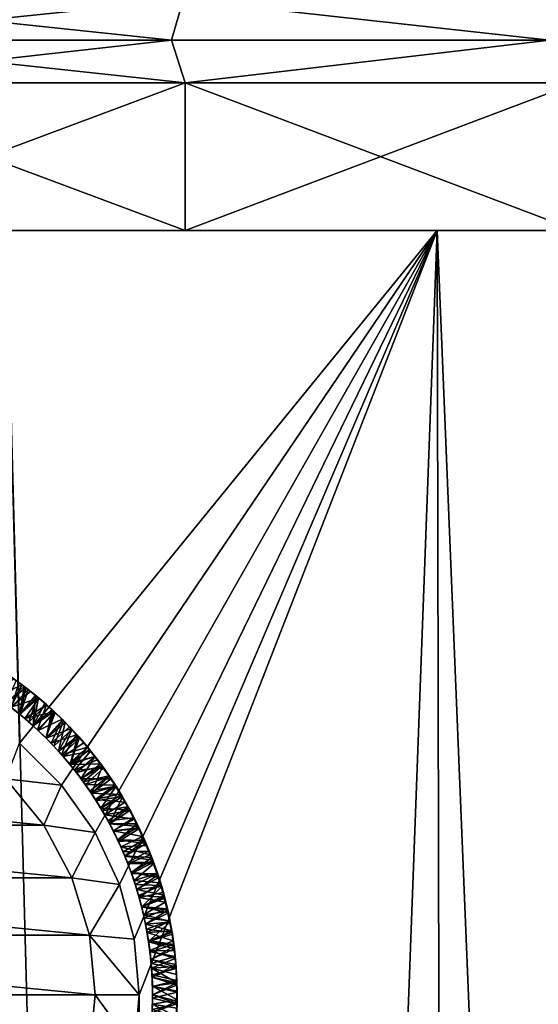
# Model space of a CAD drawing. Header units: metres. Extents: x -23 to 265, y -23 to 70.
# Tile 41 of 64: x 1.2 to 3.92, y 48.45 to 53.6. Entities that reach past the tile are written whole.
import ezdxf

# ---------------------------------------------------------------- set-up
doc = ezdxf.new("R2010")
doc.units = ezdxf.units.M
doc.layers.add('solid_SWIVIEL_SPOUT_SW0001', color=7, linetype='CONTINUOUS')

msp = doc.modelspace()

# ---------------------------------------------------------------- linework, layer by layer
at = {"layer": 'solid_SWIVIEL_SPOUT_SW0001'}
for points in [[(1.999071, 53.496647, 67.01989), (-0.000171, 53.709045, 67.049896), (0, 53.496647, 67.124657)], [(2.059554, 53.709019, 66.938248), (-0.000171, 53.709045, 67.049896), (1.999071, 53.496647, 67.01989)], [(2.059554, 53.709019, 29.061752), (0, 53.496647, 28.875345), (-0.000171, 53.709045, 28.950106)], [(2.059554, 53.709019, 29.061752), (1.999071, 53.496647, 28.980112), (0, 53.496647, 28.875345)], [(2.059554, 53.709019, 66.938248), (1.999071, 53.496647, 67.01989), (3.976239, 53.496647, 66.706734)], [(2.059554, 53.709019, 29.061752), (3.976239, 53.496647, 29.293264), (1.999071, 53.496647, 28.980112)], [(4.09506, 53.709019, 66.604553), (2.059554, 53.709019, 66.938248), (3.976239, 53.496647, 66.706734)], [(2.059554, 53.709019, 29.061752), (4.09506, 53.709019, 29.395445), (3.976239, 53.496647, 29.293264)], [(2.070479, 53.272934, 67.037743), (0, 53.496647, 67.124657), (0, 53.272934, 67.150002)], [(1.999071, 53.496647, 28.980112), (0, 53.272934, 28.85), (0, 53.496647, 28.875345)], [(1.999071, 53.496647, 28.980112), (2.070479, 53.272934, 28.962257), (0, 53.272934, 28.85)], [(1.999071, 53.496647, 67.01989), (0, 53.496647, 67.124657), (2.070479, 53.272934, 67.037743)], [(3.976239, 53.496647, 66.706734), (1.999071, 53.496647, 67.01989), (2.070479, 53.272934, 67.037743)], [(1.999071, 53.496647, 28.980112), (3.976239, 53.496647, 29.293264), (2.070479, 53.272934, 28.962257)], [(3.976239, 53.496647, 66.706734), (2.070479, 53.272934, 67.037743), (4.116684, 53.272934, 66.702286)], [(3.976239, 53.496647, 29.293264), (4.116684, 53.272934, 29.297716), (2.070479, 53.272934, 28.962257)], [(0, 53.272934, 67.150002), (0, 52.5, 67.150002), (2.070477, 52.5, 67.037743)], [(2.070479, 53.272934, 67.037743), (0, 53.272934, 67.150002), (2.070477, 52.5, 67.037743)], [(2.070479, 53.272934, 28.962257), (2.070477, 52.5, 28.962257), (0, 52.5, 28.85)], [(2.070479, 53.272934, 28.962257), (0, 52.5, 28.85), (0, 53.272934, 28.85)], [(2.070479, 53.272934, 67.037743), (2.070477, 52.5, 67.037743), (4.116691, 52.5, 66.702286)], [(4.116684, 53.272934, 29.297716), (4.116691, 52.5, 29.297718), (2.070477, 52.5, 28.962257)], [(2.070479, 53.272934, 28.962257), (4.116684, 53.272934, 29.297716), (2.070477, 52.5, 28.962257)], [(4.116684, 53.272934, 66.702286), (2.070479, 53.272934, 67.037743), (4.116691, 52.5, 66.702286)], [(-7.754569, 52.5, 28.538008), (7.754554, 52.5, 28.538002), (5.604892, 52.5, 27.813675)], [(0, 52.5, 28.85), (7.754554, 52.5, 28.538002), (-7.754569, 52.5, 28.538008)], [(-7.754569, 52.5, 28.538008), (5.604892, 52.5, 27.813675), (-5.604912, 52.5, 27.813681)], [(7.754569, 52.5, 67.46199), (-7.754554, 52.5, 67.461998), (-5.604892, 52.5, 68.186325)], [(0, 52.5, 67.150002), (-7.754554, 52.5, 67.461998), (7.754569, 52.5, 67.46199)], [(-5.604912, 52.5, 27.813681), (5.604892, 52.5, 27.813675), (3.389111, 52.5, 27.325949)], [(-5.604912, 52.5, 27.813681), (3.389111, 52.5, 27.325949), (-3.389125, 52.5, 27.325951)], [(5.604912, 52.5, 68.186317), (-5.604892, 52.5, 68.186325), (-3.389111, 52.5, 68.674049)], [(7.754569, 52.5, 67.46199), (-5.604892, 52.5, 68.186325), (5.604912, 52.5, 68.186317)], [(-3.389125, 52.5, 27.325951), (3.389111, 52.5, 27.325949), (1.134062, 52.5, 27.080717)], [(3.389125, 52.5, 68.674049), (-3.389111, 52.5, 68.674049), (-1.134062, 52.5, 68.919281)], [(5.604912, 52.5, 68.186317), (-3.389111, 52.5, 68.674049), (3.389125, 52.5, 68.674049)], [(3.389125, 52.5, 68.674049), (-1.134062, 52.5, 68.919281), (1.134071, 52.5, 68.919281)], [(0, 52.5, 28.85), (2.070477, 52.5, 28.962257), (7.754554, 52.5, 28.538002)], [(2.070477, 52.5, 67.037743), (0, 52.5, 67.150002), (7.754569, 52.5, 67.46199)], [(0.694391, 17.390703, 68.938492), (2.079112, 17.279932, 68.846573), (1.134071, 52.5, 68.919281)], [(1.204274, 49.81707, 27.084641), (1.134062, 52.5, 27.080717), (3.389111, 52.5, 27.325949)], [(2.079112, 17.279932, 68.846573), (3.389125, 52.5, 68.674049), (1.134071, 52.5, 68.919281)], [(1.42412, 49.598335, 27.098459), (1.204274, 49.81707, 27.084641), (3.389111, 52.5, 27.325949)], [(1.599673, 49.349327, 27.111162), (1.42412, 49.598335, 27.098459), (3.389111, 52.5, 27.325949)], [(1.727124, 49.078121, 27.121313), (1.599673, 49.349327, 27.111162), (3.389111, 52.5, 27.325949)], [(1.804273, 48.792568, 27.12784), (1.727124, 49.078121, 27.121313), (3.389111, 52.5, 27.325949)], [(1.830087, 48.5, 27.130087), (1.804273, 48.792568, 27.12784), (3.389111, 52.5, 27.325949)], [(1.830087, 48.5, 27.130087), (3.389111, 52.5, 27.325949), (2.079106, 17.279934, 27.153423)], [(2.070477, 52.5, 28.962257), (4.116691, 52.5, 29.297718), (7.754554, 52.5, 28.538002)], [(2.070477, 52.5, 67.037743), (7.754569, 52.5, 67.46199), (9.813069, 52.5, 66.509621)], [(4.116691, 52.5, 66.702286), (2.070477, 52.5, 67.037743), (9.813069, 52.5, 66.509621)], [(3.466002, 17.055954, 27.338699), (2.079106, 17.279934, 27.153423), (3.389111, 52.5, 27.325949)], [(2.079112, 17.279932, 68.846573), (3.466003, 17.055954, 68.661301), (3.389125, 52.5, 68.674049)], [(3.466002, 17.055954, 27.338699), (3.389111, 52.5, 27.325949), (5.604892, 52.5, 27.813675)], [(4.854039, 16.713978, 68.379913), (5.604912, 52.5, 68.186317), (3.389125, 52.5, 68.674049)], [(3.466003, 17.055954, 68.661301), (4.854039, 16.713978, 68.379913), (3.389125, 52.5, 68.674049)], [(4.854031, 16.71398, 27.620085), (3.466002, 17.055954, 27.338699), (5.604892, 52.5, 27.813675)], [(1.082839, 50.061237, 27.597137), (1.173063, 50.154621, 27.521944), (1.218046, 50.122143, 27.518801)], [(1.237479, 50.107391, 28.130453), (1.186075, 50.145554, 28.133976), (1.131681, 50.026203, 28.058233)], [(1.149833, 50.170998, 28.223337), (1.22757, 50.114941, 28.217972), (1.131742, 50.026157, 28.293528)], [(1.186075, 50.145554, 28.133976), (1.22757, 50.114941, 28.217972), (1.149833, 50.170998, 28.223337)], [(1.159835, 50.004921, 27.355997), (1.249337, 50.098358, 27.429623), (1.19991, 50.135475, 27.432676)], [(1.19991, 50.135475, 27.432676), (1.218046, 50.122143, 27.518801), (1.173063, 50.154621, 27.521944)], [(1.237479, 50.107391, 28.130453), (1.22757, 50.114941, 28.217972), (1.186075, 50.145554, 28.133976)], [(1.19991, 50.135475, 27.432676), (1.249337, 50.098358, 27.429623), (1.218046, 50.122143, 27.518801)], [(1.158734, 50.005768, 27.591732), (1.082839, 50.061237, 27.597137), (1.218046, 50.122143, 27.518801)], [(1.237479, 50.107391, 28.130453), (1.131681, 50.026203, 28.058233), (1.205211, 49.96883, 28.052643)], [(1.22757, 50.114941, 28.217972), (1.205303, 49.968758, 28.288071), (1.131742, 50.026157, 28.293528)], [(1.158734, 50.005768, 27.591732), (1.218046, 50.122143, 27.518801), (1.261813, 50.0886, 27.515711)], [(1.158734, 50.005768, 27.591732), (1.261813, 50.0886, 27.515711), (1.304477, 50.053909, 27.512669)], [(1.159835, 50.004921, 27.355997), (1.207128, 49.967258, 27.352652), (1.249337, 50.098358, 27.429623)], [(1.28758, 50.067684, 28.126915), (1.237479, 50.107391, 28.130453), (1.205211, 49.96883, 28.052643)], [(1.22757, 50.114941, 28.217972), (1.30236, 50.05547, 28.212656), (1.205303, 49.968758, 28.288071)], [(1.207128, 49.967258, 27.352652), (1.297511, 50.059719, 27.426531), (1.249337, 50.098358, 27.429623)], [(1.249337, 50.098358, 27.429623), (1.261813, 50.0886, 27.515711), (1.218046, 50.122143, 27.518801)], [(1.28758, 50.067684, 28.126915), (1.30236, 50.05547, 28.212656), (1.22757, 50.114941, 28.217972)], [(1.28758, 50.067684, 28.126915), (1.22757, 50.114941, 28.217972), (1.237479, 50.107391, 28.130453)], [(1.249337, 50.098358, 27.429623), (1.297511, 50.059719, 27.426531), (1.261813, 50.0886, 27.515711)], [(1.297511, 50.059719, 27.426531), (1.304477, 50.053909, 27.512669), (1.261813, 50.0886, 27.515711)], [(1.231791, 49.946613, 27.5863), (1.158734, 50.005768, 27.591732), (1.304477, 50.053909, 27.512669)], [(1.28758, 50.067684, 28.126915), (1.205211, 49.96883, 28.052643), (1.275829, 49.907928, 28.047014)], [(1.30236, 50.05547, 28.212656), (1.275918, 49.907848, 28.282652), (1.205303, 49.968758, 28.288071)], [(1.207128, 49.967258, 27.352652), (1.253198, 49.928108, 27.349308), (1.297511, 50.059719, 27.426531)], [(1.231791, 49.946613, 27.5863), (1.304477, 50.053909, 27.512669), (1.346016, 50.018085, 27.50968)], [(1.253198, 49.928108, 27.349308), (1.344389, 50.019516, 27.423353), (1.297511, 50.059719, 27.426531)], [(1.33634, 50.026466, 28.123362), (1.28758, 50.067684, 28.126915), (1.275829, 49.907928, 28.047014)], [(1.30236, 50.05547, 28.212656), (1.374139, 49.992619, 28.207396), (1.275918, 49.907848, 28.282652)], [(1.33634, 50.026466, 28.123362), (1.30236, 50.05547, 28.212656), (1.28758, 50.067684, 28.126915)], [(1.297511, 50.059719, 27.426531), (1.344389, 50.019516, 27.423353), (1.304477, 50.053909, 27.512669)], [(1.33634, 50.026466, 28.123362), (1.374139, 49.992619, 28.207396), (1.30236, 50.05547, 28.212656)], [(1.344389, 50.019516, 27.423353), (1.346016, 50.018085, 27.50968), (1.304477, 50.053909, 27.512669)], [(1.131681, 50.026203, 28.058233), (1.131742, 50.026157, 28.293528), (1.205211, 49.96883, 28.052643)], [(1.205211, 49.96883, 28.052643), (1.131742, 50.026157, 28.293528), (1.205303, 49.968758, 28.288071)], [(1.159835, 50.004921, 27.355997), (1.158734, 50.005768, 27.591732), (1.231791, 49.946613, 27.5863)], [(1.159835, 50.004921, 27.355997), (1.231791, 49.946613, 27.5863), (1.207128, 49.967258, 27.352652)], [(1.231791, 49.946613, 27.5863), (1.346016, 50.018085, 27.50968), (1.386548, 49.981026, 27.506721)], [(1.30183, 49.883923, 27.580807), (1.231791, 49.946613, 27.5863), (1.386548, 49.981026, 27.506721)], [(1.253198, 49.928108, 27.349308), (1.298, 49.887516, 27.345957), (1.344389, 50.019516, 27.423353)], [(1.383684, 49.983788, 28.119787), (1.33634, 50.026466, 28.123362), (1.275829, 49.907928, 28.047014)], [(1.383684, 49.983788, 28.119787), (1.275829, 49.907928, 28.047014), (1.343369, 49.843636, 28.041372)], [(1.374139, 49.992619, 28.207396), (1.343441, 49.843563, 28.277256), (1.275918, 49.907848, 28.282652)], [(1.298, 49.887516, 27.345957), (1.389949, 49.977814, 27.420099), (1.344389, 50.019516, 27.423353)], [(1.30183, 49.883923, 27.580807), (1.386548, 49.981026, 27.506721), (1.426143, 49.942673, 27.50378)], [(1.383684, 49.983788, 28.119787), (1.374139, 49.992619, 28.207396), (1.33634, 50.026466, 28.123362)], [(1.429596, 49.939659, 28.116194), (1.383684, 49.983788, 28.119787), (1.343369, 49.843636, 28.041372)], [(1.374139, 49.992619, 28.207396), (1.44285, 49.92638, 28.202198), (1.343441, 49.843563, 28.277256)], [(1.344389, 50.019516, 27.423353), (1.389949, 49.977814, 27.420099), (1.346016, 50.018085, 27.50968)], [(1.389949, 49.977814, 27.420099), (1.386548, 49.981026, 27.506721), (1.346016, 50.018085, 27.50968)], [(1.429596, 49.939659, 28.116194), (1.44285, 49.92638, 28.202198), (1.374139, 49.992619, 28.207396)], [(1.429596, 49.939659, 28.116194), (1.374139, 49.992619, 28.207396), (1.383684, 49.983788, 28.119787)], [(1.389949, 49.977814, 27.420099), (1.426143, 49.942673, 27.50378), (1.386548, 49.981026, 27.506721)], [(1.205211, 49.96883, 28.052643), (1.205303, 49.968758, 28.288071), (1.275829, 49.907928, 28.047014)], [(1.275829, 49.907928, 28.047014), (1.205303, 49.968758, 28.288071), (1.275918, 49.907848, 28.282652)], [(1.207128, 49.967258, 27.352652), (1.231791, 49.946613, 27.5863), (1.253198, 49.928108, 27.349308)], [(1.253198, 49.928108, 27.349308), (1.231791, 49.946613, 27.5863), (1.30183, 49.883923, 27.580807)], [(1.253198, 49.928108, 27.349308), (1.30183, 49.883923, 27.580807), (1.298, 49.887516, 27.345957)], [(1.298, 49.887516, 27.345957), (1.341486, 49.845516, 27.342588), (1.389949, 49.977814, 27.420099)], [(1.368686, 49.817841, 27.575241), (1.30183, 49.883923, 27.580807), (1.426143, 49.942673, 27.50378)], [(1.341486, 49.845516, 27.342588), (1.434187, 49.934608, 27.416754), (1.389949, 49.977814, 27.420099)], [(1.341486, 49.845516, 27.342588), (1.383613, 49.802158, 27.339197), (1.434187, 49.934608, 27.416754)], [(1.474122, 49.894012, 28.112572), (1.429596, 49.939659, 28.116194), (1.343369, 49.843636, 28.041372)], [(1.368686, 49.817841, 27.575241), (1.426143, 49.942673, 27.50378), (1.464833, 49.902992, 27.500847)], [(1.383613, 49.802158, 27.339197), (1.477068, 49.889957, 27.413326), (1.434187, 49.934608, 27.416754)], [(1.389949, 49.977814, 27.420099), (1.434187, 49.934608, 27.416754), (1.426143, 49.942673, 27.50378)], [(1.434187, 49.934608, 27.416754), (1.464833, 49.902992, 27.500847), (1.426143, 49.942673, 27.50378)], [(1.474122, 49.894012, 28.112572), (1.44285, 49.92638, 28.202198), (1.429596, 49.939659, 28.116194)], [(1.434187, 49.934608, 27.416754), (1.477068, 49.889957, 27.413326), (1.464833, 49.902992, 27.500847)], [(1.275829, 49.907928, 28.047014), (1.275918, 49.907848, 28.282652), (1.343369, 49.843636, 28.041372)], [(1.343369, 49.843636, 28.041372), (1.275918, 49.907848, 28.282652), (1.343441, 49.843563, 28.277256)], [(1.298, 49.887516, 27.345957), (1.30183, 49.883923, 27.580807), (1.341486, 49.845516, 27.342588)], [(1.341486, 49.845516, 27.342588), (1.30183, 49.883923, 27.580807), (1.368686, 49.817841, 27.575241)], [(1.474122, 49.894012, 28.112572), (1.343369, 49.843636, 28.041372), (1.407686, 49.776096, 28.035746)], [(1.44285, 49.92638, 28.202198), (1.407731, 49.776047, 28.271866), (1.343441, 49.843563, 28.277256)], [(1.368686, 49.817841, 27.575241), (1.464833, 49.902992, 27.500847), (1.502777, 49.861786, 27.4979)], [(1.383613, 49.802158, 27.339197), (1.424339, 49.757481, 27.335775), (1.477068, 49.889957, 27.413326)], [(1.517187, 49.846916, 28.108931), (1.474122, 49.894012, 28.112572), (1.407686, 49.776096, 28.035746)], [(1.44285, 49.92638, 28.202198), (1.508333, 49.856857, 28.197071), (1.407731, 49.776047, 28.271866)], [(1.424339, 49.757481, 27.335775), (1.518613, 49.843876, 27.409828), (1.477068, 49.889957, 27.413326)], [(1.474122, 49.894012, 28.112572), (1.508333, 49.856857, 28.197071), (1.44285, 49.92638, 28.202198)], [(1.477068, 49.889957, 27.413326), (1.502777, 49.861786, 27.4979), (1.464833, 49.902992, 27.500847)], [(1.517187, 49.846916, 28.108931), (1.508333, 49.856857, 28.197071), (1.474122, 49.894012, 28.112572)], [(1.477068, 49.889957, 27.413326), (1.518613, 49.843876, 27.409828), (1.502777, 49.861786, 27.4979)], [(1.341486, 49.845516, 27.342588), (1.368686, 49.817841, 27.575241), (1.383613, 49.802158, 27.339197)], [(1.343369, 49.843636, 28.041372), (1.343441, 49.843563, 28.277256), (1.407686, 49.776096, 28.035746)], [(1.407686, 49.776096, 28.035746), (1.343441, 49.843563, 28.277256), (1.407731, 49.776047, 28.271866)], [(1.432195, 49.748528, 27.569628), (1.368686, 49.817841, 27.575241), (1.502777, 49.861786, 27.4979)], [(1.517187, 49.846916, 28.108931), (1.407686, 49.776096, 28.035746), (1.468595, 49.705502, 28.030174)], [(1.508333, 49.856857, 28.197071), (1.468678, 49.705399, 28.266455), (1.407731, 49.776047, 28.271866)], [(1.424339, 49.757481, 27.335775), (1.558774, 49.79641, 27.406256), (1.518613, 49.843876, 27.409828)], [(1.432195, 49.748528, 27.569628), (1.502777, 49.861786, 27.4979), (1.539762, 49.819256, 27.494953)], [(1.558761, 49.798454, 28.105309), (1.517187, 49.846916, 28.108931), (1.468595, 49.705502, 28.030174)], [(1.508333, 49.856857, 28.197071), (1.570425, 49.784264, 28.191957), (1.468678, 49.705399, 28.266455)], [(1.518613, 49.843876, 27.409828), (1.539762, 49.819256, 27.494953), (1.502777, 49.861786, 27.4979)], [(1.558761, 49.798454, 28.105309), (1.570425, 49.784264, 28.191957), (1.508333, 49.856857, 28.197071)], [(1.558761, 49.798454, 28.105309), (1.508333, 49.856857, 28.197071), (1.517187, 49.846916, 28.108931)], [(1.518613, 49.843876, 27.409828), (1.558774, 49.79641, 27.406256), (1.539762, 49.819256, 27.494953)], [(1.131373, 49.631367, 26.9), (1.204274, 49.81707, 27.084641), (1.42412, 49.598335, 27.098459)], [(1.383613, 49.802158, 27.339197), (1.368686, 49.817841, 27.575241), (1.432195, 49.748528, 27.569628)], [(1.383613, 49.802158, 27.339197), (1.432195, 49.748528, 27.569628), (1.424339, 49.757481, 27.335775)], [(1.407686, 49.776096, 28.035746), (1.407731, 49.776047, 28.271866), (1.468595, 49.705502, 28.030174)], [(1.468595, 49.705502, 28.030174), (1.407731, 49.776047, 28.271866), (1.468678, 49.705399, 28.266455)], [(1.424339, 49.757481, 27.335775), (1.463622, 49.711533, 27.332319), (1.558774, 49.79641, 27.406256)], [(1.432195, 49.748528, 27.569628), (1.539762, 49.819256, 27.494953), (1.575626, 49.775578, 27.492008)], [(1.4922, 49.676155, 27.564003), (1.432195, 49.748528, 27.569628), (1.575626, 49.775578, 27.492008)], [(1.463622, 49.711533, 27.332319), (1.59757, 49.74757, 27.402628), (1.558774, 49.79641, 27.406256)], [(1.598785, 49.748661, 28.101704), (1.558761, 49.798454, 28.105309), (1.468595, 49.705502, 28.030174)], [(1.570425, 49.784264, 28.191957), (1.629011, 49.708813, 28.186823), (1.468678, 49.705399, 28.266455)], [(1.4922, 49.676155, 27.564003), (1.575626, 49.775578, 27.492008), (1.610218, 49.730953, 27.489077)], [(1.558774, 49.79641, 27.406256), (1.575626, 49.775578, 27.492008), (1.539762, 49.819256, 27.494953)], [(1.598785, 49.748661, 28.101704), (1.570425, 49.784264, 28.191957), (1.558761, 49.798454, 28.105309)], [(1.558774, 49.79641, 27.406256), (1.59757, 49.74757, 27.402628), (1.575626, 49.775578, 27.492008)], [(1.598785, 49.748661, 28.101704), (1.629011, 49.708813, 28.186823), (1.570425, 49.784264, 28.191957)], [(1.59757, 49.74757, 27.402628), (1.610218, 49.730953, 27.489077), (1.575626, 49.775578, 27.492008)], [(1.424339, 49.757481, 27.335775), (1.432195, 49.748528, 27.569628), (1.463622, 49.711533, 27.332319)], [(1.463622, 49.711533, 27.332319), (1.432195, 49.748528, 27.569628), (1.4922, 49.676155, 27.564003)], [(1.463622, 49.711533, 27.332319), (1.501424, 49.664356, 27.328823), (1.59757, 49.74757, 27.402628)], [(1.598785, 49.748661, 28.101704), (1.468595, 49.705502, 28.030174), (1.525975, 49.631989, 28.024696)], [(1.4922, 49.676155, 27.564003), (1.610218, 49.730953, 27.489077), (1.642927, 49.686268, 27.486202)], [(1.501424, 49.664356, 27.328823), (1.634948, 49.697403, 27.398941), (1.59757, 49.74757, 27.402628)], [(1.637222, 49.697632, 28.09815), (1.598785, 49.748661, 28.101704), (1.525975, 49.631989, 28.024696)], [(1.59757, 49.74757, 27.402628), (1.634948, 49.697403, 27.398941), (1.610218, 49.730953, 27.489077)], [(1.637222, 49.697632, 28.09815), (1.629011, 49.708813, 28.186823), (1.598785, 49.748661, 28.101704)], [(1.634948, 49.697403, 27.398941), (1.642927, 49.686268, 27.486202), (1.610218, 49.730953, 27.489077)], [(1.463622, 49.711533, 27.332319), (1.4922, 49.676155, 27.564003), (1.501424, 49.664356, 27.328823)], [(1.468595, 49.705502, 28.030174), (1.468678, 49.705399, 28.266455), (1.525975, 49.631989, 28.024696)], [(1.629011, 49.708813, 28.186823), (1.526071, 49.631859, 28.261), (1.468678, 49.705399, 28.266455)], [(1.525975, 49.631989, 28.024696), (1.468678, 49.705399, 28.266455), (1.526071, 49.631859, 28.261)], [(1.548551, 49.600906, 27.558393), (1.4922, 49.676155, 27.564003), (1.642927, 49.686268, 27.486202)], [(1.501424, 49.664356, 27.328823), (1.4922, 49.676155, 27.564003), (1.548551, 49.600906, 27.558393)], [(1.501424, 49.664356, 27.328823), (1.537706, 49.616001, 27.325289), (1.634948, 49.697403, 27.398941)], [(1.637222, 49.697632, 28.09815), (1.525975, 49.631989, 28.024696), (1.579661, 49.555779, 28.019318)], [(1.629011, 49.708813, 28.186823), (1.683981, 49.630711, 28.18162), (1.526071, 49.631859, 28.261)], [(1.537706, 49.616001, 27.325289), (1.670925, 49.645905, 27.395212), (1.634948, 49.697403, 27.398941)], [(1.548551, 49.600906, 27.558393), (1.642927, 49.686268, 27.486202), (1.67388, 49.641514, 27.483381)], [(1.67405, 49.645412, 28.094643), (1.637222, 49.697632, 28.09815), (1.579661, 49.555779, 28.019318)], [(1.67405, 49.645412, 28.094643), (1.683981, 49.630711, 28.18162), (1.629011, 49.708813, 28.186823)], [(1.67405, 49.645412, 28.094643), (1.629011, 49.708813, 28.186823), (1.637222, 49.697632, 28.09815)], [(1.634948, 49.697403, 27.398941), (1.670925, 49.645905, 27.395212), (1.642927, 49.686268, 27.486202)], [(1.670925, 49.645905, 27.395212), (1.67388, 49.641514, 27.483381), (1.642927, 49.686268, 27.486202)], [(-1.330353, 49.388908, 26.9), (-1.131373, 49.631367, 26.9), (1.330353, 49.388908, 26.9)], [(-1.131373, 49.631367, 26.9), (1.131373, 49.631367, 26.9), (1.330353, 49.388908, 26.9)], [(1.131373, 49.631367, 26.9), (1.42412, 49.598335, 27.098459), (1.330353, 49.388908, 26.9)], [(1.501424, 49.664356, 27.328823), (1.548551, 49.600906, 27.558393), (1.537706, 49.616001, 27.325289)], [(1.525975, 49.631989, 28.024696), (1.526071, 49.631859, 28.261), (1.579661, 49.555779, 28.019318)], [(1.683981, 49.630711, 28.18162), (1.579751, 49.555645, 28.255491), (1.526071, 49.631859, 28.261)], [(1.579661, 49.555779, 28.019318), (1.526071, 49.631859, 28.261), (1.579751, 49.555645, 28.255491)], [(1.537706, 49.616001, 27.325289), (1.572432, 49.566517, 27.321712), (1.670925, 49.645905, 27.395212)], [(1.548551, 49.600906, 27.558393), (1.67388, 49.641514, 27.483381), (1.702895, 49.597137, 27.480627)], [(1.572432, 49.566517, 27.321712), (1.705439, 49.593121, 27.391443), (1.670925, 49.645905, 27.395212)], [(1.709262, 49.59201, 28.091167), (1.67405, 49.645412, 28.094643), (1.579661, 49.555779, 28.019318)], [(1.683981, 49.630711, 28.18162), (1.735421, 49.54985, 28.176342), (1.579751, 49.555645, 28.255491)], [(1.670925, 49.645905, 27.395212), (1.705439, 49.593121, 27.391443), (1.67388, 49.641514, 27.483381)], [(1.705439, 49.593121, 27.391443), (1.702895, 49.597137, 27.480627), (1.67388, 49.641514, 27.483381)], [(1.709262, 49.59201, 28.091167), (1.683981, 49.630711, 28.18162), (1.67405, 49.645412, 28.094643)], [(1.709262, 49.59201, 28.091167), (1.735421, 49.54985, 28.176342), (1.683981, 49.630711, 28.18162)], [(1.330353, 49.388908, 26.9), (1.42412, 49.598335, 27.098459), (1.599673, 49.349327, 27.111162)], [(1.537706, 49.616001, 27.325289), (1.548551, 49.600906, 27.558393), (1.572432, 49.566517, 27.321712)], [(1.601109, 49.522961, 27.552816), (1.548551, 49.600906, 27.558393), (1.702895, 49.597137, 27.480627)], [(1.572432, 49.566517, 27.321712), (1.548551, 49.600906, 27.558393), (1.601109, 49.522961, 27.552816)], [(1.572432, 49.566517, 27.321712), (1.605568, 49.515949, 27.318098), (1.705439, 49.593121, 27.391443)], [(1.572432, 49.566517, 27.321712), (1.601109, 49.522961, 27.552816), (1.605568, 49.515949, 27.318098)], [(1.709262, 49.59201, 28.091167), (1.579661, 49.555779, 28.019318), (1.629561, 49.477001, 28.013996)], [(1.601109, 49.522961, 27.552816), (1.702895, 49.597137, 27.480627), (1.730062, 49.553204, 27.47794)], [(1.605568, 49.515949, 27.318098), (1.73848, 49.539085, 27.38765), (1.705439, 49.593121, 27.391443)], [(1.742838, 49.537472, 28.087725), (1.709262, 49.59201, 28.091167), (1.629561, 49.477001, 28.013996)], [(1.705439, 49.593121, 27.391443), (1.730062, 49.553204, 27.47794), (1.702895, 49.597137, 27.480627)], [(1.705439, 49.593121, 27.391443), (1.73848, 49.539085, 27.38765), (1.730062, 49.553204, 27.47794)], [(1.742838, 49.537472, 28.087725), (1.735421, 49.54985, 28.176342), (1.709262, 49.59201, 28.091167)], [(1.579661, 49.555779, 28.019318), (1.579751, 49.555645, 28.255491), (1.629561, 49.477001, 28.013996)], [(1.735421, 49.54985, 28.176342), (1.629633, 49.476883, 28.249949), (1.579751, 49.555645, 28.255491)], [(1.629561, 49.477001, 28.013996), (1.579751, 49.555645, 28.255491), (1.629633, 49.476883, 28.249949)], [(1.601109, 49.522961, 27.552816), (1.730062, 49.553204, 27.47794), (1.755838, 49.509132, 27.475271)], [(1.649746, 49.442516, 27.547281), (1.601109, 49.522961, 27.552816), (1.755838, 49.509132, 27.475271)], [(1.605568, 49.515949, 27.318098), (1.601109, 49.522961, 27.552816), (1.649746, 49.442516, 27.547281)], [(1.605568, 49.515949, 27.318098), (1.637079, 49.464352, 27.314445), (1.73848, 49.539085, 27.38765)], [(1.605568, 49.515949, 27.318098), (1.649746, 49.442516, 27.547281), (1.637079, 49.464352, 27.314445)], [(1.742838, 49.537472, 28.087725), (1.629561, 49.477001, 28.013996), (1.675533, 49.395874, 28.008699)], [(1.735421, 49.54985, 28.176342), (1.783144, 49.466484, 28.171011), (1.629633, 49.476883, 28.249949)], [(1.637079, 49.464352, 27.314445), (1.769985, 49.483837, 27.383835), (1.73848, 49.539085, 27.38765)], [(1.774764, 49.481789, 28.084297), (1.742838, 49.537472, 28.087725), (1.675533, 49.395874, 28.008699)], [(1.73848, 49.539085, 27.38765), (1.755838, 49.509132, 27.475271), (1.730062, 49.553204, 27.47794)], [(1.774764, 49.481789, 28.084297), (1.783144, 49.466484, 28.171011), (1.735421, 49.54985, 28.176342)], [(1.774764, 49.481789, 28.084297), (1.735421, 49.54985, 28.176342), (1.742838, 49.537472, 28.087725)], [(1.73848, 49.539085, 27.38765), (1.769985, 49.483837, 27.383835), (1.755838, 49.509132, 27.475271)], [(1.629561, 49.477001, 28.013996), (1.629633, 49.476883, 28.249949), (1.675533, 49.395874, 28.008699)], [(1.783144, 49.466484, 28.171011), (1.675618, 49.395714, 28.2444), (1.629633, 49.476883, 28.249949)], [(1.675533, 49.395874, 28.008699), (1.629633, 49.476883, 28.249949), (1.675618, 49.395714, 28.2444)], [(1.637079, 49.464352, 27.314445), (1.666933, 49.411774, 27.310759), (1.769985, 49.483837, 27.383835)], [(1.637079, 49.464352, 27.314445), (1.649746, 49.442516, 27.547281), (1.666933, 49.411774, 27.310759)], [(1.649746, 49.442516, 27.547281), (1.755838, 49.509132, 27.475271), (1.780223, 49.465019, 27.472628)], [(1.649746, 49.442516, 27.547281), (1.780223, 49.465019, 27.472628), (1.803577, 49.420269, 27.469965)], [(1.666933, 49.411774, 27.310759), (1.799882, 49.427532, 27.380028), (1.769985, 49.483837, 27.383835)], [(1.81948, 49.396244, 28.079178), (1.774764, 49.481789, 28.084297), (1.675533, 49.395874, 28.008699)], [(1.783144, 49.466484, 28.171011), (1.826971, 49.380894, 28.165648), (1.675618, 49.395714, 28.2444)], [(1.769985, 49.483837, 27.383835), (1.780223, 49.465019, 27.472628), (1.755838, 49.509132, 27.475271)], [(1.769985, 49.483837, 27.383835), (1.799882, 49.427532, 27.380028), (1.780223, 49.465019, 27.472628)], [(1.81948, 49.396244, 28.079178), (1.783144, 49.466484, 28.171011), (1.774764, 49.481789, 28.084297)], [(1.799882, 49.427532, 27.380028), (1.803577, 49.420269, 27.469965), (1.780223, 49.465019, 27.472628)], [(1.81948, 49.396244, 28.079178), (1.826971, 49.380894, 28.165648), (1.783144, 49.466484, 28.171011)], [(1.694345, 49.359764, 27.541796), (1.649746, 49.442516, 27.547281), (1.803577, 49.420269, 27.469965)], [(1.666933, 49.411774, 27.310759), (1.649746, 49.442516, 27.547281), (1.694345, 49.359764, 27.541796)], [(1.666933, 49.411774, 27.310759), (1.695101, 49.358273, 27.307045), (1.799882, 49.427532, 27.380028)], [(1.666933, 49.411774, 27.310759), (1.694345, 49.359764, 27.541796), (1.695101, 49.358273, 27.307045)], [(1.694345, 49.359764, 27.541796), (1.803577, 49.420269, 27.469965), (1.825924, 49.374821, 27.467276)], [(1.695101, 49.358273, 27.307045), (1.828117, 49.370201, 27.376226), (1.799882, 49.427532, 27.380028)], [(1.799882, 49.427532, 27.380028), (1.828117, 49.370201, 27.376226), (1.803577, 49.420269, 27.469965)], [(1.828117, 49.370201, 27.376226), (1.825924, 49.374821, 27.467276), (1.803577, 49.420269, 27.469965)], [(-1.478208, 49.112289, 26.9), (-1.330353, 49.388908, 26.9), (1.478208, 49.112289, 26.9)], [(-1.330353, 49.388908, 26.9), (1.330353, 49.388908, 26.9), (1.478208, 49.112289, 26.9)], [(1.330353, 49.388908, 26.9), (1.599673, 49.349327, 27.111162), (1.478208, 49.112289, 26.9)], [(1.81948, 49.396244, 28.079178), (1.675533, 49.395874, 28.008699), (1.717471, 49.312584, 28.003393)], [(1.675533, 49.395874, 28.008699), (1.675618, 49.395714, 28.2444), (1.717471, 49.312584, 28.003393)], [(1.826971, 49.380894, 28.165648), (1.717568, 49.312382, 28.238869), (1.675618, 49.395714, 28.2444)], [(1.717471, 49.312584, 28.003393), (1.675618, 49.395714, 28.2444), (1.717568, 49.312382, 28.238869)], [(1.694345, 49.359764, 27.541796), (1.825924, 49.374821, 27.467276), (1.847283, 49.328609, 27.464552)], [(1.734796, 49.27491, 27.53635), (1.694345, 49.359764, 27.541796), (1.847283, 49.328609, 27.464552)], [(1.695101, 49.358273, 27.307045), (1.694345, 49.359764, 27.541796), (1.734796, 49.27491, 27.53635)], [(1.695101, 49.358273, 27.307045), (1.721554, 49.303898, 27.30331), (1.828117, 49.370201, 27.376226)], [(1.860152, 49.308659, 28.07407), (1.81948, 49.396244, 28.079178), (1.717471, 49.312584, 28.003393)], [(1.826971, 49.380894, 28.165648), (1.866704, 49.293465, 28.16028), (1.717568, 49.312382, 28.238869)], [(1.721554, 49.303898, 27.30331), (1.854627, 49.312019, 27.372461), (1.828117, 49.370201, 27.376226)], [(1.860152, 49.308659, 28.07407), (1.826971, 49.380894, 28.165648), (1.81948, 49.396244, 28.079178)], [(1.828117, 49.370201, 27.376226), (1.847283, 49.328609, 27.464552), (1.825924, 49.374821, 27.467276)], [(1.860152, 49.308659, 28.07407), (1.866704, 49.293465, 28.16028), (1.826971, 49.380894, 28.165648)], [(1.828117, 49.370201, 27.376226), (1.854627, 49.312019, 27.372461), (1.847283, 49.328609, 27.464552)], [(1.478208, 49.112289, 26.9), (1.599673, 49.349327, 27.111162), (1.727124, 49.078121, 27.121313)], [(1.695101, 49.358273, 27.307045), (1.734796, 49.27491, 27.53635), (1.721554, 49.303898, 27.30331)], [(1.717471, 49.312584, 28.003393), (1.717568, 49.312382, 28.238869), (1.755266, 49.227352, 27.998058)], [(1.860152, 49.308659, 28.07407), (1.717471, 49.312584, 28.003393), (1.755266, 49.227352, 27.998058)], [(1.866704, 49.293465, 28.16028), (1.755354, 49.227139, 28.23337), (1.717568, 49.312382, 28.238869)], [(1.755266, 49.227352, 27.998058), (1.717568, 49.312382, 28.238869), (1.755354, 49.227139, 28.23337)], [(1.721554, 49.303898, 27.30331), (1.746263, 49.248711, 27.299562), (1.854627, 49.312019, 27.372461)], [(1.734796, 49.27491, 27.53635), (1.847283, 49.328609, 27.464552), (1.867655, 49.281582, 27.461788)], [(1.746263, 49.248711, 27.299562), (1.879371, 49.253025, 27.368732), (1.854627, 49.312019, 27.372461)], [(1.896589, 49.219429, 28.068958), (1.860152, 49.308659, 28.07407), (1.755266, 49.227352, 27.998058)], [(1.854627, 49.312019, 27.372461), (1.867655, 49.281582, 27.461788), (1.847283, 49.328609, 27.464552)], [(1.854627, 49.312019, 27.372461), (1.879371, 49.253025, 27.368732), (1.867655, 49.281582, 27.461788)], [(1.896589, 49.219429, 28.068958), (1.866704, 49.293465, 28.16028), (1.860152, 49.308659, 28.07407)], [(1.721554, 49.303898, 27.30331), (1.734796, 49.27491, 27.53635), (1.746263, 49.248711, 27.299562)], [(1.734796, 49.27491, 27.53635), (1.867655, 49.281582, 27.461788), (1.886977, 49.233829, 27.458984)], [(1.771, 49.188156, 27.530935), (1.734796, 49.27491, 27.53635), (1.886977, 49.233829, 27.458984)], [(1.746263, 49.248711, 27.299562), (1.734796, 49.27491, 27.53635), (1.771, 49.188156, 27.530935)], [(1.866704, 49.293465, 28.16028), (1.902188, 49.204571, 28.15494), (1.755354, 49.227139, 28.23337)], [(1.896589, 49.219429, 28.068958), (1.902188, 49.204571, 28.15494), (1.866704, 49.293465, 28.16028)], [(1.879371, 49.253025, 27.368732), (1.886977, 49.233829, 27.458984), (1.867655, 49.281582, 27.461788)], [(1.746263, 49.248711, 27.299562), (1.769204, 49.19276, 27.295813), (1.879371, 49.253025, 27.368732)], [(1.746263, 49.248711, 27.299562), (1.771, 49.188156, 27.530935), (1.769204, 49.19276, 27.295813)], [(1.755266, 49.227352, 27.998058), (1.755354, 49.227139, 28.23337), (1.788837, 49.140362, 27.992672)], [(1.896589, 49.219429, 28.068958), (1.755266, 49.227352, 27.998058), (1.788837, 49.140362, 27.992672)], [(1.902188, 49.204571, 28.15494), (1.788906, 49.140167, 28.227907), (1.755354, 49.227139, 28.23337)], [(1.788837, 49.140362, 27.992672), (1.755354, 49.227139, 28.23337), (1.788906, 49.140167, 28.227907)], [(1.769204, 49.19276, 27.295813), (1.902296, 49.19339, 27.365068), (1.879371, 49.253025, 27.368732)], [(1.771, 49.188156, 27.530935), (1.886977, 49.233829, 27.458984), (1.90522, 49.185368, 27.456139)], [(1.9287, 49.128811, 28.063818), (1.896589, 49.219429, 28.068958), (1.788837, 49.140362, 27.992672)], [(1.879371, 49.253025, 27.368732), (1.902296, 49.19339, 27.365068), (1.886977, 49.233829, 27.458984)], [(1.902296, 49.19339, 27.365068), (1.90522, 49.185368, 27.456139), (1.886977, 49.233829, 27.458984)], [(1.9287, 49.128811, 28.063818), (1.902188, 49.204571, 28.15494), (1.896589, 49.219429, 28.068958)], [(1.769204, 49.19276, 27.295813), (1.790352, 49.136112, 27.292068), (1.902296, 49.19339, 27.365068)], [(1.769204, 49.19276, 27.295813), (1.771, 49.188156, 27.530935), (1.790352, 49.136112, 27.292068)], [(1.80287, 49.099716, 27.525534), (1.771, 49.188156, 27.530935), (1.90522, 49.185368, 27.456139)], [(1.790352, 49.136112, 27.292068), (1.771, 49.188156, 27.530935), (1.80287, 49.099716, 27.525534)], [(1.902188, 49.204571, 28.15494), (1.933405, 49.114285, 28.149632), (1.788906, 49.140167, 28.227907)], [(1.790352, 49.136112, 27.292068), (1.923371, 49.133167, 27.361467), (1.902296, 49.19339, 27.365068)], [(1.80287, 49.099716, 27.525534), (1.90522, 49.185368, 27.456139), (1.922327, 49.136299, 27.453251)], [(1.9287, 49.128811, 28.063818), (1.933405, 49.114285, 28.149632), (1.902188, 49.204571, 28.15494)], [(1.902296, 49.19339, 27.365068), (1.923371, 49.133167, 27.361467), (1.90522, 49.185368, 27.456139)], [(1.923371, 49.133167, 27.361467), (1.922327, 49.136299, 27.453251), (1.90522, 49.185368, 27.456139)], [(-1.569257, 48.812141, 26.9), (-1.478208, 49.112289, 26.9), (1.569257, 48.812141, 26.9)], [(-1.478208, 49.112289, 26.9), (1.478208, 49.112289, 26.9), (1.569257, 48.812141, 26.9)], [(1.478208, 49.112289, 26.9), (1.727124, 49.078121, 27.121313), (1.569257, 48.812141, 26.9)], [(1.788837, 49.140362, 27.992672), (1.788906, 49.140167, 28.227907), (1.818099, 49.05183, 27.987226)], [(1.9287, 49.128811, 28.063818), (1.788837, 49.140362, 27.992672), (1.818099, 49.05183, 27.987226)], [(1.933405, 49.114285, 28.149632), (1.818167, 49.051605, 28.222479), (1.788906, 49.140167, 28.227907)], [(1.818099, 49.05183, 27.987226), (1.788906, 49.140167, 28.227907), (1.818167, 49.051605, 28.222479)], [(1.790352, 49.136112, 27.292068), (1.80287, 49.099716, 27.525534), (1.809686, 49.078823, 27.288345)], [(1.790352, 49.136112, 27.292068), (1.809686, 49.078823, 27.288345), (1.923371, 49.133167, 27.361467)], [(1.80287, 49.099716, 27.525534), (1.922327, 49.136299, 27.453251), (1.938268, 49.086655, 27.450321)], [(1.809686, 49.078823, 27.288345), (1.942572, 49.072487, 27.357956), (1.923371, 49.133167, 27.361467)], [(1.947675, 49.067707, 28.060364), (1.9287, 49.128811, 28.063818), (1.818099, 49.05183, 27.987226)], [(1.933405, 49.114285, 28.149632), (1.960326, 49.022614, 28.144358), (1.818167, 49.051605, 28.222479)], [(1.923371, 49.133167, 27.361467), (1.938268, 49.086655, 27.450321), (1.922327, 49.136299, 27.453251)], [(1.923371, 49.133167, 27.361467), (1.942572, 49.072487, 27.357956), (1.938268, 49.086655, 27.450321)], [(1.947675, 49.067707, 28.060364), (1.933405, 49.114285, 28.149632), (1.9287, 49.128811, 28.063818)], [(1.947675, 49.067707, 28.060364), (1.960326, 49.022614, 28.144358), (1.933405, 49.114285, 28.149632)], [(1.569257, 48.812141, 26.9), (1.727124, 49.078121, 27.121313), (1.804273, 48.792568, 27.12784)], [(1.830326, 49.009811, 27.520117), (1.80287, 49.099716, 27.525534), (1.938268, 49.086655, 27.450321)], [(1.809686, 49.078823, 27.288345), (1.80287, 49.099716, 27.525534), (1.830326, 49.009811, 27.520117)], [(1.809686, 49.078823, 27.288345), (1.830326, 49.009811, 27.520117), (1.827185, 49.020954, 27.284655)], [(1.809686, 49.078823, 27.288345), (1.827185, 49.020954, 27.284655), (1.942572, 49.072487, 27.357956)], [(1.947675, 49.067707, 28.060364), (1.818099, 49.05183, 27.987226), (1.842986, 48.961956, 27.981716)], [(1.818099, 49.05183, 27.987226), (1.818167, 49.051605, 28.222479), (1.842986, 48.961956, 27.981716)], [(1.960326, 49.022614, 28.144358), (1.843056, 48.961678, 28.217073), (1.818167, 49.051605, 28.222479)], [(1.842986, 48.961956, 27.981716), (1.818167, 49.051605, 28.222479), (1.843056, 48.961678, 28.217073)], [(1.827185, 49.020954, 27.284655), (1.959875, 49.011406, 27.354534), (1.942572, 49.072487, 27.357956)], [(1.830326, 49.009811, 27.520117), (1.938268, 49.086655, 27.450321), (1.952975, 49.03661, 27.447355)], [(1.964691, 49.006035, 28.056871), (1.947675, 49.067707, 28.060364), (1.842986, 48.961956, 27.981716)], [(1.942572, 49.072487, 27.357956), (1.952975, 49.03661, 27.447355), (1.938268, 49.086655, 27.450321)], [(1.942572, 49.072487, 27.357956), (1.959875, 49.011406, 27.354534), (1.952975, 49.03661, 27.447355)], [(1.964691, 49.006035, 28.056871), (1.960326, 49.022614, 28.144358), (1.947675, 49.067707, 28.060364)], [(1.827185, 49.020954, 27.284655), (1.830326, 49.009811, 27.520117), (1.842832, 48.96257, 27.281015)], [(1.827185, 49.020954, 27.284655), (1.842832, 48.96257, 27.281015), (1.959875, 49.011406, 27.354534)], [(1.830326, 49.009811, 27.520117), (1.952975, 49.03661, 27.447355), (1.966363, 48.986469, 27.444366)], [(1.8533, 48.918663, 27.514656), (1.830326, 49.009811, 27.520117), (1.966363, 48.986469, 27.444366)], [(1.842832, 48.96257, 27.281015), (1.830326, 49.009811, 27.520117), (1.8533, 48.918663, 27.514656)], [(1.842832, 48.96257, 27.281015), (1.975273, 48.94997, 27.351212), (1.959875, 49.011406, 27.354534)], [(1.979729, 48.943825, 28.053331), (1.964691, 49.006035, 28.056871), (1.842986, 48.961956, 27.981716)], [(1.960326, 49.022614, 28.144358), (1.982845, 48.929745, 28.139141), (1.843056, 48.961678, 28.217073)], [(1.959875, 49.011406, 27.354534), (1.966363, 48.986469, 27.444366), (1.952975, 49.03661, 27.447355)], [(1.959875, 49.011406, 27.354534), (1.975273, 48.94997, 27.351212), (1.966363, 48.986469, 27.444366)], [(1.979729, 48.943825, 28.053331), (1.982845, 48.929745, 28.139141), (1.960326, 49.022614, 28.144358)], [(1.979729, 48.943825, 28.053331), (1.960326, 49.022614, 28.144358), (1.964691, 49.006035, 28.056871)], [(1.842832, 48.96257, 27.281015), (1.8533, 48.918663, 27.514656), (1.856612, 48.903721, 27.277435)], [(1.842832, 48.96257, 27.281015), (1.856612, 48.903721, 27.277435), (1.975273, 48.94997, 27.351212)], [(1.842986, 48.961956, 27.981716), (1.843056, 48.961678, 28.217073), (1.863429, 48.870991, 27.976149)], [(1.979729, 48.943825, 28.053331), (1.842986, 48.961956, 27.981716), (1.863429, 48.870991, 27.976149)], [(1.982845, 48.929745, 28.139141), (1.863487, 48.870697, 28.211683), (1.843056, 48.961678, 28.217073)], [(1.863429, 48.870991, 27.976149), (1.843056, 48.961678, 28.217073), (1.863487, 48.870697, 28.211683)], [(1.8533, 48.918663, 27.514656), (1.966363, 48.986469, 27.444366), (1.978458, 48.936176, 27.441353)], [(1.856612, 48.903721, 27.277435), (1.988767, 48.888226, 27.347998), (1.975273, 48.94997, 27.351212)], [(1.975273, 48.94997, 27.351212), (1.978458, 48.936176, 27.441353), (1.966363, 48.986469, 27.444366)], [(1.975273, 48.94997, 27.351212), (1.988767, 48.888226, 27.347998), (1.978458, 48.936176, 27.441353)], [(1.8533, 48.918663, 27.514656), (1.978458, 48.936176, 27.441353), (1.98923, 48.885887, 27.438318)], [(1.871739, 48.826488, 27.509121), (1.8533, 48.918663, 27.514656), (1.98923, 48.885887, 27.438318)], [(1.856612, 48.903721, 27.277435), (1.8533, 48.918663, 27.514656), (1.871739, 48.826488, 27.509121)], [(1.856612, 48.903721, 27.277435), (1.871739, 48.826488, 27.509121), (1.868513, 48.844467, 27.273926)], [(1.856612, 48.903721, 27.277435), (1.868513, 48.844467, 27.273926), (1.988767, 48.888226, 27.347998)], [(1.992759, 48.881161, 28.049746), (1.979729, 48.943825, 28.053331), (1.863429, 48.870991, 27.976149)], [(1.982845, 48.929745, 28.139141), (2.000854, 48.835922, 28.133982), (1.863487, 48.870697, 28.211683)], [(1.988767, 48.888226, 27.347998), (1.98923, 48.885887, 27.438318), (1.978458, 48.936176, 27.441353)], [(1.992759, 48.881161, 28.049746), (1.982845, 48.929745, 28.139141), (1.979729, 48.943825, 28.053331)], [(1.992759, 48.881161, 28.049746), (2.000854, 48.835922, 28.133982), (1.982845, 48.929745, 28.139141)], [(1.992759, 48.881161, 28.049746), (1.863429, 48.870991, 27.976149), (1.87939, 48.779095, 27.970533)], [(1.863429, 48.870991, 27.976149), (1.863487, 48.870697, 28.211683), (1.87939, 48.779095, 27.970533)], [(2.000854, 48.835922, 28.133982), (1.879426, 48.778851, 28.206285), (1.863487, 48.870697, 28.211683)], [(1.87939, 48.779095, 27.970533), (1.863487, 48.870697, 28.211683), (1.879426, 48.778851, 28.206285)], [(1.868513, 48.844467, 27.273926), (2.000314, 48.826214, 27.344858), (1.988767, 48.888226, 27.347998)], [(1.871739, 48.826488, 27.509121), (1.98923, 48.885887, 27.438318), (1.998725, 48.835426, 27.435255)], [(2.003744, 48.818104, 28.046104), (1.992759, 48.881161, 28.049746), (1.87939, 48.779095, 27.970533)], [(1.988767, 48.888226, 27.347998), (2.000314, 48.826214, 27.344858), (1.98923, 48.885887, 27.438318)], [(2.000314, 48.826214, 27.344858), (1.998725, 48.835426, 27.435255), (1.98923, 48.885887, 27.438318)], [(2.003744, 48.818104, 28.046104), (2.000854, 48.835922, 28.133982), (1.992759, 48.881161, 28.049746)], [(-1.6, 48.5, 26.9), (-1.569257, 48.812141, 26.9), (1.6, 48.5, 26.9)], [(-1.569257, 48.812141, 26.9), (1.569257, 48.812141, 26.9), (1.6, 48.5, 26.9)], [(1.569257, 48.812141, 26.9), (1.804273, 48.792568, 27.12784), (1.830087, 48.5, 27.130087)], [(1.569257, 48.812141, 26.9), (1.830087, 48.5, 27.130087), (1.6, 48.5, 26.9)], [(1.868513, 48.844467, 27.273926), (1.871739, 48.826488, 27.509121), (1.878525, 48.784859, 27.270473)], [(1.868513, 48.844467, 27.273926), (1.878525, 48.784859, 27.270473), (2.000314, 48.826214, 27.344858)], [(1.871739, 48.826488, 27.509121), (1.998725, 48.835426, 27.435255), (2.007064, 48.783951, 27.432131)], [(1.885597, 48.733505, 27.503523), (1.871739, 48.826488, 27.509121), (2.007064, 48.783951, 27.432131)], [(1.878525, 48.784859, 27.270473), (1.871739, 48.826488, 27.509121), (1.885597, 48.733505, 27.503523)], [(1.878525, 48.784859, 27.270473), (2.009937, 48.763981, 27.341793), (2.000314, 48.826214, 27.344858)], [(2.012705, 48.754738, 28.042433), (2.003744, 48.818104, 28.046104), (1.87939, 48.779095, 27.970533)], [(2.000854, 48.835922, 28.133982), (2.01433, 48.741371, 28.128855), (1.879426, 48.778851, 28.206285)], [(2.000314, 48.826214, 27.344858), (2.007064, 48.783951, 27.432131), (1.998725, 48.835426, 27.435255)], [(2.000314, 48.826214, 27.344858), (2.009937, 48.763981, 27.341793), (2.007064, 48.783951, 27.432131)], [(2.012705, 48.754738, 28.042433), (2.01433, 48.741371, 28.128855), (2.000854, 48.835922, 28.133982)], [(2.012705, 48.754738, 28.042433), (2.000854, 48.835922, 28.133982), (2.003744, 48.818104, 28.046104)], [(1.878525, 48.784859, 27.270473), (1.885597, 48.733505, 27.503523), (1.886636, 48.724957, 27.267069)], [(1.878525, 48.784859, 27.270473), (1.886636, 48.724957, 27.267069), (2.009937, 48.763981, 27.341793)], [(1.87939, 48.779095, 27.970533), (1.879426, 48.778851, 28.206285), (1.890833, 48.686417, 27.964888)], [(2.012705, 48.754738, 28.042433), (1.87939, 48.779095, 27.970533), (1.890833, 48.686417, 27.964888)], [(2.01433, 48.741371, 28.128855), (1.890844, 48.686302, 28.200848), (1.879426, 48.778851, 28.206285)], [(1.890833, 48.686417, 27.964888), (1.879426, 48.778851, 28.206285), (1.890844, 48.686302, 28.200848)], [(1.885597, 48.733505, 27.503523), (2.007064, 48.783951, 27.432131), (2.014164, 48.731541, 27.428947)], [(1.886636, 48.724957, 27.267069), (2.01759, 48.701572, 27.338757), (2.009937, 48.763981, 27.341793)], [(2.022335, 48.659294, 28.036892), (2.012705, 48.754738, 28.042433), (1.890833, 48.686417, 27.964888)], [(2.009937, 48.763981, 27.341793), (2.014164, 48.731541, 27.428947), (2.007064, 48.783951, 27.432131)], [(2.009937, 48.763981, 27.341793), (2.01759, 48.701572, 27.338757), (2.014164, 48.731541, 27.428947)], [(2.022335, 48.659294, 28.036892), (2.01433, 48.741371, 28.128855), (2.012705, 48.754738, 28.042433)], [(1.885597, 48.733505, 27.503523), (2.014164, 48.731541, 27.428947), (2.018694, 48.691002, 27.4265)], [(1.894839, 48.63995, 27.4979), (1.885597, 48.733505, 27.503523), (2.018694, 48.691002, 27.4265)], [(1.886636, 48.724957, 27.267069), (1.885597, 48.733505, 27.503523), (1.894839, 48.63995, 27.4979)], [(1.886636, 48.724957, 27.267069), (1.894839, 48.63995, 27.4979), (1.892838, 48.664822, 27.263695)], [(1.886636, 48.724957, 27.267069), (1.892838, 48.664822, 27.263695), (2.01759, 48.701572, 27.338757)], [(2.01433, 48.741371, 28.128855), (2.023298, 48.646301, 28.123701), (1.890844, 48.686302, 28.200848)], [(1.892838, 48.664822, 27.263695), (2.023275, 48.63905, 27.335737), (2.01759, 48.701572, 27.338757)], [(1.894839, 48.63995, 27.4979), (2.018694, 48.691002, 27.4265), (2.022477, 48.649334, 27.423992)], [(2.01759, 48.701572, 27.338757), (2.018694, 48.691002, 27.4265), (2.014164, 48.731541, 27.428947)], [(2.022335, 48.659294, 28.036892), (2.023298, 48.646301, 28.123701), (2.01433, 48.741371, 28.128855)], [(2.01759, 48.701572, 27.338757), (2.023275, 48.63905, 27.335737), (2.018694, 48.691002, 27.4265)], [(2.023275, 48.63905, 27.335737), (2.022477, 48.649334, 27.423992), (2.018694, 48.691002, 27.4265)], [(1.890833, 48.686417, 27.964888), (1.890844, 48.686302, 28.200848), (1.897709, 48.593269, 27.95924)], [(2.022335, 48.659294, 28.036892), (1.890833, 48.686417, 27.964888), (1.897709, 48.593269, 27.95924)], [(2.023298, 48.646301, 28.123701), (1.897711, 48.593243, 28.195347), (1.890844, 48.686302, 28.200848)], [(1.897709, 48.593269, 27.95924), (1.890844, 48.686302, 28.200848), (1.897711, 48.593243, 28.195347)], [(1.892838, 48.664822, 27.263695), (1.894839, 48.63995, 27.4979), (1.897123, 48.604519, 27.26034)], [(1.892838, 48.664822, 27.263695), (1.897123, 48.604519, 27.26034), (2.023275, 48.63905, 27.335737)], [(1.894839, 48.63995, 27.4979), (2.022477, 48.649334, 27.423992), (2.025424, 48.606796, 27.42145)], [(1.894839, 48.63995, 27.4979), (2.025424, 48.606796, 27.42145), (2.027469, 48.563526, 27.418898)], [(1.899442, 48.546055, 27.492281), (1.894839, 48.63995, 27.4979), (2.027469, 48.563526, 27.418898)], [(1.897123, 48.604519, 27.26034), (1.894839, 48.63995, 27.4979), (1.899442, 48.546055, 27.492281)], [(1.897123, 48.604519, 27.26034), (2.026958, 48.576443, 27.332699), (2.023275, 48.63905, 27.335737)], [(2.027454, 48.563286, 28.031355), (2.022335, 48.659294, 28.036892), (1.897709, 48.593269, 27.95924)], [(2.023298, 48.646301, 28.123701), (2.02779, 48.55061, 28.118479), (1.897711, 48.593243, 28.195347)], [(2.027454, 48.563286, 28.031355), (2.023298, 48.646301, 28.123701), (2.022335, 48.659294, 28.036892)], [(2.023275, 48.63905, 27.335737), (2.025424, 48.606796, 27.42145), (2.022477, 48.649334, 27.423992)], [(2.023275, 48.63905, 27.335737), (2.026958, 48.576443, 27.332699), (2.025424, 48.606796, 27.42145)], [(2.027454, 48.563286, 28.031355), (2.02779, 48.55061, 28.118479), (2.023298, 48.646301, 28.123701)], [(1.897123, 48.604519, 27.26034), (1.899442, 48.546055, 27.492281), (1.899488, 48.544106, 27.256994)], [(1.897123, 48.604519, 27.26034), (1.899488, 48.544106, 27.256994), (2.026958, 48.576443, 27.332699)], [(1.897709, 48.593269, 27.95924), (1.897711, 48.593243, 28.195347), (1.9, 48.5, 28.18981)], [(1.897709, 48.593269, 27.95924), (1.9, 48.5, 28.18981), (1.9, 48.5, 27.953636)], [(2.027454, 48.563286, 28.031355), (1.897709, 48.593269, 27.95924), (1.9, 48.5, 27.953636)], [(2.02779, 48.55061, 28.118479), (1.9, 48.5, 28.18981), (1.897711, 48.593243, 28.195347)], [(2.026958, 48.576443, 27.332699), (2.027469, 48.563526, 27.418898), (2.025424, 48.606796, 27.42145)], [(1.899395, 48.452045, 27.486687), (1.899442, 48.546055, 27.492281), (2.028638, 48.474884, 27.413752)], [(1.899488, 48.544106, 27.256994), (1.899442, 48.546055, 27.492281), (1.899395, 48.452045, 27.486687)], [(1.899488, 48.544106, 27.256994), (1.899395, 48.452045, 27.486687), (1.89993, 48.48365, 27.253647)], [(1.899442, 48.546055, 27.492281), (2.027469, 48.563526, 27.418898), (2.028561, 48.519379, 27.416317)], [(1.899442, 48.546055, 27.492281), (2.028561, 48.519379, 27.416317), (2.028638, 48.474884, 27.413752)], [(1.899488, 48.544106, 27.256994), (2.028626, 48.513817, 27.329624), (2.026958, 48.576443, 27.332699)], [(1.899488, 48.544106, 27.256994), (1.89993, 48.48365, 27.253647), (2.028626, 48.513817, 27.329624)], [(2.028046, 48.4669, 28.025873), (2.027454, 48.563286, 28.031355), (1.9, 48.5, 27.953636)], [(2.02779, 48.55061, 28.118479), (2.027789, 48.454628, 28.113201), (1.9, 48.5, 28.18981)], [(2.026958, 48.576443, 27.332699), (2.028626, 48.513817, 27.329624), (2.027469, 48.563526, 27.418898)], [(2.028046, 48.4669, 28.025873), (2.02779, 48.55061, 28.118479), (2.027454, 48.563286, 28.031355)], [(2.028626, 48.513817, 27.329624), (2.028561, 48.519379, 27.416317), (2.027469, 48.563526, 27.418898)], [(2.028046, 48.4669, 28.025873), (2.027789, 48.454628, 28.113201), (2.02779, 48.55061, 28.118479)], [(1.569257, 48.187859, 26.9), (-1.6, 48.5, 26.9), (1.6, 48.5, 26.9)], [(1.569257, 48.187859, 26.9), (-1.569257, 48.187859, 26.9), (-1.6, 48.5, 26.9)], [(1.830087, 48.5, 27.130087), (2.079106, 17.279934, 27.153423), (0.69439, 17.390705, 27.06151)], [(1.805829, 48.216328, 27.127974), (1.830087, 48.5, 27.130087), (0.69439, 17.390705, 27.06151)], [(1.569257, 48.187859, 26.9), (1.6, 48.5, 26.9), (1.805829, 48.216328, 27.127974)], [(1.6, 48.5, 26.9), (1.830087, 48.5, 27.130087), (1.805829, 48.216328, 27.127974)], [(2.027789, 48.454628, 28.113201), (1.897737, 48.407284, 28.184292), (1.9, 48.5, 28.18981)], [(1.9, 48.5, 27.953636), (1.9, 48.5, 28.18981), (1.897737, 48.407284, 28.184292)], [(1.897738, 48.407318, 27.948143), (1.9, 48.5, 27.953636), (1.897737, 48.407284, 28.184292)], [(1.897738, 48.407318, 27.948143), (2.028046, 48.4669, 28.025873), (1.9, 48.5, 27.953636)], [(1.89993, 48.48365, 27.253647), (2.028256, 48.451195, 27.326483), (2.028626, 48.513817, 27.329624)], [(2.028626, 48.513817, 27.329624), (2.028256, 48.451195, 27.326483), (2.028638, 48.474884, 27.413752)], [(2.028626, 48.513817, 27.329624), (2.028638, 48.474884, 27.413752), (2.028561, 48.519379, 27.416317)], [(1.894698, 48.358154, 27.481134), (1.899395, 48.452045, 27.486687), (2.025662, 48.385773, 27.40876)], [(1.898448, 48.423214, 27.250288), (1.899395, 48.452045, 27.486687), (1.894698, 48.358154, 27.481134)], [(2.027789, 48.454628, 28.113201), (2.023303, 48.358719, 28.107885), (1.897737, 48.407284, 28.184292)], [(1.897738, 48.407318, 27.948143), (2.02409, 48.370392, 28.020498), (2.028046, 48.4669, 28.025873)], [(1.89993, 48.48365, 27.253647), (1.899395, 48.452045, 27.486687), (1.898448, 48.423214, 27.250288)], [(1.89993, 48.48365, 27.253647), (1.898448, 48.423214, 27.250288), (2.028256, 48.451195, 27.326483)], [(1.898448, 48.423214, 27.250288), (2.025812, 48.388626, 27.323244), (2.028256, 48.451195, 27.326483)], [(1.899395, 48.452045, 27.486687), (2.028638, 48.474884, 27.413752), (2.027678, 48.430408, 27.41124)], [(1.899395, 48.452045, 27.486687), (2.027678, 48.430408, 27.41124), (2.025662, 48.385773, 27.40876)], [(2.02409, 48.370392, 28.020498), (2.023303, 48.358719, 28.107885), (2.027789, 48.454628, 28.113201)], [(2.02409, 48.370392, 28.020498), (2.027789, 48.454628, 28.113201), (2.028046, 48.4669, 28.025873)], [(2.028256, 48.451195, 27.326483), (2.025812, 48.388626, 27.323244), (2.027678, 48.430408, 27.41124)], [(2.028256, 48.451195, 27.326483), (2.027678, 48.430408, 27.41124), (2.028638, 48.474884, 27.413752)]]:
    msp.add_3dface(points, dxfattribs=at)

doc.saveas('drawing.dxf')
